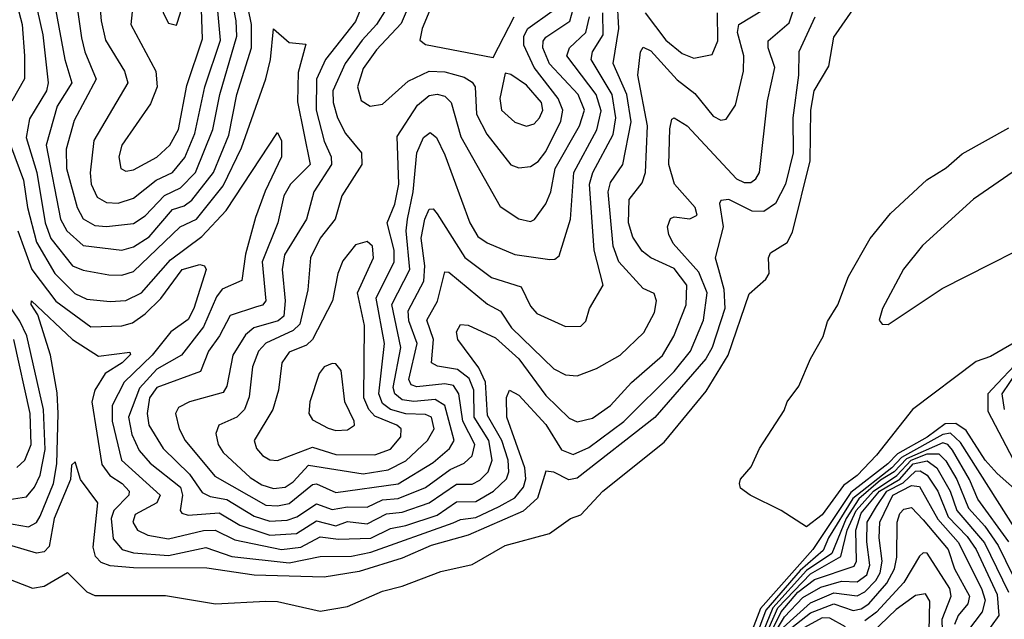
# Model space of a CAD drawing. Extents: x 1308313 to 1441400, y 959662 to 1036319.
# Tile 217 of 256: x 1316252 to 1318783, y 1029046 to 1030588. Entities that reach past the tile are written whole.
import ezdxf

# ---------------------------------------------------------------- set-up
doc = ezdxf.new("R2010")
doc.units = 0

msp = doc.modelspace()

# ---------------------------------------------------------------- linework, layer by layer
at = {"layer": '0CON10XD'}
for points in [[(1316655, 1030573.3), (1316665.2, 1030605), (1316648.8, 1030705), (1316675, 1030774.2), (1316681, 1030815), (1316683.2, 1030875), (1316675, 1030908.9), (1316649.2, 1030895), (1316632.6, 1030855), (1316628.8, 1030765), (1316641.2, 1030705), (1316620.8, 1030605), (1316635, 1030579.1), (1316655, 1030573.3)], [(1316458.3, 1030625), (1316461.5, 1030585), (1316472.8, 1030535), (1316521.7, 1030455), (1316529.8, 1030425), (1316442.7, 1030277.3), (1316433.5, 1030193.5), (1316435.5, 1030165), (1316451.3, 1030131.3), (1316475, 1030117.8), (1316505, 1030115.8), (1316545, 1030128.3), (1316603.1, 1030175), (1316645, 1030194.9), (1316676.4, 1030233.6), (1316702.6, 1030295), (1316728, 1030415), (1316768.2, 1030535), (1316752.1, 1030715)], [(1316547, 1030665), (1316538.1, 1030575), (1316601.7, 1030455), (1316605.8, 1030415), (1316588.7, 1030371.3), (1316514.8, 1030265), (1316507, 1030235), (1316512.5, 1030205), (1316525, 1030198), (1316545, 1030201.4), (1316605, 1030234.4), (1316638.4, 1030265), (1316660.8, 1030305), (1316681.4, 1030418.6), (1316721.7, 1030538.3), (1316715.9, 1030715)], [(1317286.9, 1030705), (1317232.4, 1030577.6), (1317169.8, 1030510.2), (1317135, 1030462), (1317120.8, 1030415), (1317129.9, 1030379.9), (1317153.3, 1030365), (1317185, 1030370.6), (1317250.7, 1030429.3), (1317304.4, 1030455.6), (1317345, 1030453.7), (1317395, 1030439.5), (1317415, 1030427.3), (1317422.7, 1030415), (1317426.1, 1030345), (1317453.1, 1030293.1), (1317515, 1030214.1), (1317535, 1030206.9), (1317565, 1030210), (1317585, 1030222.5), (1317605, 1030248.3), (1317643.4, 1030326.6), (1317648.3, 1030355), (1317636.6, 1030385), (1317574.3, 1030465), (1317548.2, 1030521.8), (1317548.2, 1030545), (1317558.5, 1030565), (1317620.8, 1030609.2)], [(1316344.6, 1030615), (1316368.1, 1030485), (1316386.4, 1030425), (1316348.6, 1030365), (1316320.4, 1030265), (1316357, 1030075), (1316373, 1030045), (1316415, 1030006.8), (1316515, 1029995.2), (1316545, 1030003.4), (1316585, 1030029.6), (1316645, 1030099.1), (1316675, 1030109.1), (1316695, 1030123.3), (1316750.3, 1030195), (1316789.4, 1030290.6), (1316810.7, 1030395), (1316847.8, 1030515), (1316848.2, 1030575), (1316823.9, 1030693.9)], [(1316399.1, 1030625), (1316411.1, 1030541.1), (1316419.2, 1030505), (1316448.3, 1030435), (1316391.9, 1030328.1), (1316372, 1030255), (1316372.6, 1030205), (1316400, 1030105), (1316415.1, 1030075.1), (1316445, 1030058.4), (1316475.7, 1030055.7), (1316545, 1030063.3), (1316575, 1030082.8), (1316624.1, 1030135.9), (1316665.1, 1030154.9), (1316704.1, 1030195), (1316748.4, 1030305), (1316766.6, 1030395), (1316810.7, 1030545), (1316808.7, 1030585), (1316787, 1030695)], [(1317340.7, 1030695), (1317286.6, 1030565), (1317280.7, 1030535), (1317295, 1030523.8), (1317469.5, 1030490.5), (1317523.2, 1030595)], [(1316195, 1029297.4), (1316275, 1029283), (1316295, 1029294.1), (1316305, 1029310.8), (1316339.2, 1029395), (1316347.7, 1029445), (1316350.9, 1029575), (1316348.4, 1029628.4), (1316331.5, 1029725), (1316298.6, 1029828.6), (1316281.9, 1029855), (1316282.9, 1029865), (1316388.1, 1029765), (1316455, 1029722.2), (1316535, 1029732.5), (1316536.7, 1029726.7), (1316515.3, 1029705), (1316472.1, 1029677.9), (1316445.4, 1029634.6), (1316437.9, 1029605), (1316463.7, 1029443.7), (1316483.5, 1029415), (1316515.7, 1029395), (1316533.5, 1029375), (1316533, 1029365), (1316494, 1029325), (1316486.9, 1029305), (1316492.3, 1029252.3), (1316515.4, 1029225), (1316545, 1029216.8), (1316635, 1029209.3), (1316730.4, 1029230.4), (1316797.5, 1029207.5), (1316945, 1029191), (1317025, 1029207), (1317105, 1029207.8), (1317155, 1029217.9), (1317366.7, 1029293.3), (1317385, 1029302.1), (1317425, 1029307.6), (1317485, 1029335.3), (1317525, 1029357.9), (1317547.3, 1029385), (1317553.1, 1029406.9), (1317550.9, 1029435), (1317504.8, 1029565.2), (1317503.8, 1029616.2), (1317511.4, 1029635), (1317535, 1029622.2), (1317605, 1029546.3), (1317645, 1029481), (1317675, 1029469.5), (1317715, 1029487.4), (1317805, 1029554), (1317935, 1029683), (1317976.6, 1029735), (1318010, 1029815), (1318019.3, 1029885), (1317998.2, 1029938.2), (1317931.8, 1030011.8), (1317921, 1030035), (1317917.5, 1030055), (1317925, 1030076.1), (1317935, 1030080.3), (1317975, 1030075.5), (1317993.7, 1030085), (1317988.2, 1030105), (1317935.5, 1030165), (1317921, 1030215), (1317923.1, 1030306.9), (1317928.5, 1030331.5), (1317934.7, 1030335.3), (1317968.3, 1030315), (1318095, 1030178.6), (1318115, 1030168.6), (1318131.5, 1030168.5), (1318145, 1030178.2), (1318153.7, 1030195), (1318175, 1030378.8), (1318193.3, 1030465), (1318176, 1030515), (1318176.7, 1030533.3), (1318230.5, 1030579.5), (1318258.7, 1030665)], [(1316235, 1030664), (1316258.5, 1030575), (1316264.3, 1030495), (1316264.8, 1030435.2), (1316232.1, 1030377.9)], [(1316185, 1029164), (1316285, 1029126), (1316315, 1029130.8), (1316375, 1029165.8), (1316425, 1029116.5), (1316445, 1029106.5), (1316626.9, 1029106.9), (1316755.4, 1029085.4), (1316885, 1029091.8), (1316915, 1029091.5), (1317025, 1029066.1), (1317095, 1029078.5), (1317185, 1029117.5), (1317235, 1029130.4), (1317335, 1029168.9), (1317415, 1029186.1), (1317500, 1029235), (1317613.9, 1029266.1), (1317668, 1029305), (1317695, 1029314.4), (1317751.5, 1029375), (1317908.8, 1029501.2), (1318017.3, 1029632.7), (1318073.2, 1029725), (1318127.1, 1029882.9), (1318170.7, 1029920.7), (1318178.6, 1029935), (1318177.2, 1029975), (1318182.3, 1029987.7), (1318225, 1030014.6), (1318238.8, 1030041.2), (1318284.6, 1030225), (1318286.2, 1030355), (1318294.4, 1030404.4), (1318332.3, 1030467.7), (1318345, 1030542.5), (1318415.8, 1030645)], [(1316228.2, 1030265), (1316262.2, 1030175), (1316271.8, 1030105), (1316295.6, 1030015.6), (1316342.8, 1029935), (1316393.5, 1029883.5), (1316425, 1029868.5), (1316485, 1029862.5), (1316525, 1029865.8), (1316565.2, 1029885), (1316640, 1029970), (1316720, 1030030), (1316783.2, 1030096.8), (1316915, 1030297.1), (1316925, 1030276.2), (1316925.2, 1030235), (1316883, 1030147), (1316858.5, 1030078.5), (1316832.5, 1029985), (1316823.3, 1029916.7), (1316772.8, 1029895), (1316758.5, 1029875), (1316725, 1029797.7), (1316667.7, 1029725), (1316605, 1029688.6), (1316559.7, 1029640.3), (1316532, 1029565), (1316540.7, 1029520.7), (1316559.3, 1029479.3), (1316587.3, 1029447.3), (1316665.1, 1029385.1), (1316670.7, 1029365), (1316664.7, 1029325), (1316668.6, 1029318.6), (1316685, 1029313.8), (1316765, 1029319), (1316817.8, 1029287.8), (1316895, 1029261.6), (1316963.5, 1029266.5), (1317015, 1029298.5), (1317065, 1029286.2), (1317095, 1029297.5), (1317145, 1029290.8), (1317195, 1029317.1), (1317235, 1029320.9), (1317304.5, 1029345.5), (1317375, 1029392.8), (1317415, 1029393.5), (1317435, 1029403.3), (1317456.3, 1029425), (1317466.9, 1029455), (1317458.1, 1029505), (1317420.8, 1029565), (1317419.7, 1029635), (1317407.8, 1029665), (1317377.6, 1029687.6), (1317326.3, 1029696.3), (1317311, 1029705), (1317315.6, 1029765), (1317298.7, 1029815), (1317326.5, 1029863.5), (1317345, 1029938.8), (1317355, 1029937.9), (1317455, 1029856.3), (1317488.3, 1029838.3), (1317516.6, 1029795), (1317625, 1029690), (1317655, 1029674.7), (1317685, 1029671.8), (1317735, 1029690.6), (1317795.4, 1029724.6), (1317856.5, 1029783.5), (1317884.3, 1029835), (1317889.3, 1029865), (1317883.2, 1029883.2), (1317855, 1029896.5), (1317792.1, 1029965), (1317777.5, 1030005), (1317764.6, 1030145), (1317770.7, 1030169.3), (1317802.3, 1030215), (1317824.1, 1030325), (1317812.9, 1030395), (1317778, 1030475), (1317792.8, 1030565), (1317788, 1030645)], [(1316290.4, 1030645), (1316311.7, 1030548.3), (1316325.7, 1030425), (1316320.7, 1030405), (1316277.3, 1030332.7), (1316268.9, 1030285), (1316296.3, 1030195), (1316317.2, 1030065), (1316332, 1030025), (1316387.9, 1029955), (1316415, 1029943.5), (1316481.3, 1029931.3), (1316515, 1029930.5), (1316545, 1029939.8), (1316665, 1030054.5), (1316706.9, 1030075), (1316775, 1030160.3), (1316822, 1030258), (1316885, 1030435.5), (1316896.9, 1030485), (1316905, 1030564.4), (1316945, 1030529.1), (1316987.7, 1030525), (1316967.8, 1030452.2), (1316966.7, 1030376.7), (1316998.5, 1030215), (1316948.6, 1030165), (1316931.5, 1030135), (1316915.6, 1030065), (1316875.6, 1029965), (1316885.1, 1029865), (1316876.2, 1029853.8), (1316860.9, 1029849.1), (1316792.8, 1029827.2), (1316765.8, 1029774.2), (1316737.2, 1029735), (1316717.2, 1029682.8), (1316605, 1029641.7), (1316585.5, 1029615), (1316579.8, 1029575), (1316584.5, 1029545), (1316621.2, 1029485), (1316688.5, 1029418.5), (1316721.6, 1029371.6), (1316741.4, 1029361.4), (1316785, 1029353.9), (1316855, 1029310.5), (1316895, 1029298.3), (1316939.5, 1029300.5), (1316965, 1029309), (1317015, 1029342.2), (1317055, 1029328.1), (1317095, 1029335.2), (1317145, 1029334.1), (1317185, 1029353.2), (1317225, 1029355.9), (1317295, 1029384.2), (1317359.1, 1029430.9), (1317395, 1029447.1), (1317415, 1029465.8), (1317422.6, 1029495), (1317391.4, 1029555), (1317380.8, 1029625), (1317367, 1029647), (1317345, 1029651.3), (1317273.4, 1029643.4), (1317258.9, 1029648.9), (1317252.6, 1029662.6), (1317274, 1029755), (1317252.9, 1029812.9), (1317251.1, 1029838.9), (1317290.9, 1029915), (1317293.6, 1029955), (1317284.4, 1030025.6), (1317293.8, 1030075), (1317305, 1030100), (1317315, 1030101.5), (1317325, 1030088.2), (1317396.4, 1029976.4), (1317465, 1029924.8), (1317541, 1029901), (1317565, 1029850.5), (1317582, 1029832), (1317655, 1029798.6), (1317695, 1029799.3), (1317707.8, 1029812.2), (1317716.9, 1029845), (1317752.2, 1029905), (1317728.8, 1029995), (1317717.3, 1030165), (1317725.7, 1030194.3), (1317777.5, 1030292.5), (1317784.5, 1030335), (1317774.9, 1030394.9), (1317720.9, 1030485), (1317724.8, 1030505), (1317751.7, 1030548.3), (1317751.5, 1030605)], [(1317132.8, 1030625), (1317115, 1030582.8), (1317038.5, 1030485), (1317015.4, 1030435), (1317013.9, 1030355), (1317034.9, 1030275), (1317052.9, 1030235), (1317053.4, 1030215), (1317008.3, 1030145), (1316989.5, 1030075), (1316933.3, 1029983.3), (1316927, 1029945), (1316934.7, 1029864.7), (1316931.3, 1029825), (1316916.9, 1029813.1), (1316854.1, 1029795), (1316832.5, 1029777.5), (1316800.3, 1029725), (1316784.9, 1029645.1), (1316775, 1029628.8), (1316688.5, 1029605), (1316660, 1029590), (1316653, 1029575), (1316662.4, 1029535), (1316677.7, 1029505), (1316753.6, 1029413.6), (1316885, 1029339.4), (1316915, 1029337.3), (1316945, 1029343.4), (1317005, 1029392.3), (1317015, 1029394.3), (1317065, 1029371.6), (1317225, 1029394.3), (1317315, 1029448.8), (1317357.1, 1029485), (1317369.2, 1029505), (1317345.2, 1029595.2), (1317320.5, 1029610.5), (1317265, 1029605.6), (1317235, 1029610), (1317216.2, 1029625), (1317211.9, 1029641.9), (1317231.9, 1029745), (1317209, 1029855), (1317254.7, 1029945), (1317245.7, 1030045), (1317248.7, 1030075), (1317264, 1030145), (1317273.4, 1030245), (1317290.2, 1030285), (1317307.7, 1030297.7), (1317323.3, 1030285), (1317345, 1030240), (1317409.4, 1030065), (1317430.2, 1030030.2), (1317453.7, 1030013.7), (1317525, 1029983.7), (1317615, 1029970.8), (1317628.2, 1029971.7), (1317639.4, 1029980.6), (1317668.4, 1030075), (1317676.7, 1030195), (1317736, 1030304), (1317747.2, 1030352.8), (1317734.2, 1030395), (1317658.3, 1030495), (1317665.5, 1030515), (1317707.7, 1030555), (1317716.8, 1030595)], [(1316247.7, 1030045), (1316283.2, 1029945), (1316345, 1029863.6), (1316435, 1029797.8), (1316515, 1029800), (1316541.9, 1029808.1), (1316575, 1029830.9), (1316615, 1029870.9), (1316669.8, 1029945), (1316715, 1029957.7), (1316726.9, 1029955), (1316731.1, 1029945), (1316700.1, 1029845), (1316685, 1029816.3), (1316640.5, 1029785), (1316592.8, 1029725), (1316521.1, 1029655), (1316489.8, 1029595), (1316490, 1029555), (1316514, 1029455), (1316612.9, 1029365), (1316604.5, 1029345), (1316549.1, 1029315), (1316543, 1029295), (1316555.1, 1029275.1), (1316581.9, 1029261.9), (1316635, 1029252.4), (1316725, 1029274.3), (1316755, 1029275.1), (1316805, 1029249.7), (1316925, 1029224.7), (1316975, 1029230.8), (1317025, 1029257.4), (1317071.3, 1029251.3), (1317155, 1029253.8), (1317205, 1029279.4), (1317245, 1029286.5), (1317325, 1029313.4), (1317375, 1029347.5), (1317425, 1029348.4), (1317470.2, 1029375), (1317503.4, 1029406.6), (1317509.8, 1029425), (1317507.6, 1029455), (1317491.7, 1029505), (1317455, 1029569.6), (1317449.9, 1029655), (1317432.4, 1029692.4), (1317378.4, 1029765), (1317374.7, 1029785), (1317385, 1029803.5), (1317405, 1029802.4), (1317475, 1029769.2), (1317535.1, 1029715.1), (1317605, 1029621), (1317665, 1029563.1), (1317685, 1029553.5), (1317725, 1029563.1), (1317771.1, 1029595), (1317825.3, 1029654.7), (1317905, 1029723.9), (1317933.4, 1029773.4), (1317965.6, 1029854.4), (1317967.1, 1029905), (1317935, 1029948.1), (1317875, 1029975.2), (1317852.6, 1029992.6), (1317828.1, 1030028.1), (1317817.1, 1030065), (1317819.1, 1030125), (1317852.2, 1030167.8), (1317861, 1030195), (1317865.8, 1030315), (1317841, 1030445), (1317848.2, 1030505), (1317855, 1030517.1), (1317875, 1030507.8), (1317942.7, 1030432.7), (1317987.4, 1030397.4), (1318035, 1030339.1), (1318055, 1030329.2), (1318068.2, 1030331.8), (1318092.6, 1030367.4), (1318113.2, 1030455), (1318114.1, 1030495), (1318097.6, 1030555), (1318100.7, 1030575), (1318165.6, 1030614.4)], [(1317194.5, 1030615), (1317169.6, 1030575), (1317132.2, 1030535), (1317089.2, 1030475), (1317057.3, 1030405), (1317058.2, 1030375), (1317069.3, 1030335), (1317089.6, 1030295), (1317131.2, 1030245), (1317131.7, 1030215), (1317080, 1030135), (1317062.8, 1030075), (1317025, 1030025.9), (1316999.8, 1029975), (1316992.5, 1029892.5), (1316972.6, 1029805), (1316955, 1029788), (1316884.7, 1029755.3), (1316865.9, 1029735), (1316850.9, 1029695), (1316842, 1029618), (1316830.4, 1029585), (1316810, 1029565), (1316763.8, 1029545), (1316756.6, 1029523.4), (1316762.1, 1029495), (1316775, 1029474.3), (1316845, 1029410.2), (1316875, 1029391.6), (1316905, 1029381.6), (1316935, 1029385.7), (1316955, 1029399), (1316995, 1029442.2), (1317135, 1029419.4), (1317199.7, 1029430.3), (1317245, 1029452.9), (1317300.4, 1029505), (1317317.6, 1029535), (1317310.6, 1029565), (1317295, 1029572.3), (1317245, 1029574), (1317205.1, 1029585.1), (1317185, 1029600.3), (1317175.5, 1029625), (1317189.9, 1029755), (1317168.9, 1029871.1), (1317214.4, 1029965), (1317214.5, 1029995), (1317196.4, 1030065), (1317216.7, 1030113.3), (1317226.8, 1030165), (1317222.9, 1030287.1), (1317275, 1030368), (1317305, 1030392.5), (1317325, 1030395.9), (1317345, 1030390.9), (1317361, 1030375), (1317386.2, 1030286.2), (1317487, 1030107), (1317535, 1030075.3), (1317565, 1030068.2), (1317576, 1030074), (1317605, 1030113.8), (1317617.7, 1030145), (1317629, 1030205), (1317691.5, 1030315), (1317703.9, 1030355), (1317688.2, 1030395), (1317614.4, 1030474.4), (1317597.3, 1030515), (1317597.8, 1030532.2), (1317605, 1030542.9), (1317666.3, 1030583.7), (1317675.3, 1030615)], [(1317860.5, 1030605), (1317913.3, 1030535), (1317955, 1030500.6), (1317985, 1030488.8), (1318032.3, 1030497.7), (1318046.5, 1030533.5), (1318045.7, 1030605)], [(1318295.9, 1030594.1), (1318255.1, 1030504.9), (1318254.2, 1030445), (1318239.7, 1030335), (1318240.7, 1030245), (1318220.8, 1030165), (1318195.4, 1030114.6), (1318165, 1030094), (1318135, 1030095.5), (1318075, 1030124.8), (1318055, 1030122.9), (1318051.6, 1030115), (1318061, 1030055), (1318039.7, 1029975), (1318048.4, 1029945), (1318062.3, 1029895), (1318064.6, 1029845), (1318032.7, 1029745), (1318016.1, 1029715), (1317885, 1029564.2), (1317685, 1029408.9), (1317664.1, 1029404.1), (1317625, 1029423.6), (1317605, 1029426.2), (1317583, 1029357), (1317546.5, 1029323.5), (1317405, 1029261.6), (1317310.3, 1029235), (1317235, 1029202.8), (1317125, 1029168.8), (1317035, 1029154), (1316855, 1029159.5), (1316732.8, 1029177.2), (1316545, 1029177.9), (1316485, 1029183.4), (1316461.6, 1029191.6), (1316446.9, 1029206.9), (1316440.8, 1029230.8), (1316452.6, 1029345), (1316408.4, 1029405), (1316395, 1029450.6), (1316385, 1029441.9), (1316382.6, 1029405), (1316340.6, 1029305), (1316327.5, 1029232.5), (1316315, 1029219), (1316295, 1029215.4), (1316055, 1029287)], [(1317555, 1030314.2), (1317575, 1030319.7), (1317588.5, 1030335), (1317596.6, 1030355), (1317593.8, 1030375), (1317555, 1030419.5), (1317515, 1030446.8), (1317500, 1030450), (1317486.8, 1030385), (1317490.9, 1030355), (1317525, 1030324), (1317555, 1030314.2)], [(1318906.6, 1029813.4), (1318748.2, 1029721.8), (1318711.4, 1029708.6), (1318547.2, 1029585), (1318455, 1029467.6), (1318405.2, 1029415), (1318369.9, 1029390.1), (1318315, 1029314.1), (1318275, 1029283.8), (1318210, 1029325), (1318130, 1029365), (1318105, 1029382.5), (1318102.5, 1029395), (1318105, 1029405.8), (1318132.7, 1029437.3), (1318153.6, 1029485), (1318217.1, 1029582.9), (1318225.2, 1029605), (1318255.5, 1029645), (1318284.9, 1029715.1), (1318317.3, 1029772.7), (1318328.8, 1029811.2), (1318355.3, 1029854.7), (1318382.5, 1029927.5), (1318438.8, 1030025), (1318491, 1030089), (1318584.5, 1030175.5), (1318633.8, 1030206.2), (1318675, 1030242.6), (1318795, 1030309.8)], [(1318845, 1030223.2), (1318704.1, 1030125.9), (1318572.8, 1030007.2), (1318524.1, 1029945.9), (1318470.1, 1029845), (1318462, 1029815), (1318469.3, 1029805), (1318485, 1029803.3)], [(1318485, 1029803.3), (1318623.3, 1029896.7), (1318935, 1030054.4)], [(1316915, 1029454.3), (1317005, 1029487.9), (1317065, 1029469.3), (1317165, 1029468.6), (1317205, 1029483), (1317232.1, 1029515), (1317233, 1029535), (1317221.9, 1029545), (1317165, 1029567.9), (1317149.7, 1029585), (1317137.1, 1029615), (1317138.5, 1029801.5), (1317120.8, 1029885), (1317161.3, 1029975), (1317159.5, 1030005), (1317145, 1030016.9), (1317115, 1030008.7), (1317082.9, 1029967.1), (1317070, 1029935), (1317056.2, 1029865), (1317004.8, 1029765), (1316989.7, 1029750.3), (1316945, 1029732.5), (1316926.1, 1029705), (1316917.1, 1029635), (1316903.3, 1029585), (1316854.7, 1029505), (1316860.6, 1029485), (1316876.6, 1029466.6), (1316895, 1029455.3), (1316915, 1029454.3)], [(1316225, 1029353.9), (1316269.4, 1029360.6), (1316290, 1029385), (1316305, 1029416.5), (1316317.8, 1029482.2), (1316313, 1029585), (1316270.4, 1029775), (1316252.7, 1029812.7), (1316196.1, 1029895)], [(1316245, 1029436.1), (1316265, 1029454.7), (1316281.5, 1029495), (1316279.2, 1029575), (1316237.3, 1029765)], [(1317065, 1029531.3), (1317095, 1029532.6), (1317113.1, 1029545), (1317112.1, 1029555), (1317088.3, 1029605), (1317078.4, 1029685), (1317065, 1029702.2), (1317055, 1029703.6), (1317035, 1029694.5), (1317022.4, 1029677.6), (1316998.4, 1029605), (1316995.5, 1029575), (1317005, 1029558.5), (1317045, 1029537.4), (1317065, 1029531.3)], [(1318810.7, 1029699.3), (1318765, 1029651), (1318741.1, 1029625), (1318740.9, 1029580.9), (1318806.1, 1029456.2)], [(1318816.5, 1029683.5), (1318777.4, 1029625), (1318783.4, 1029585)], [(1318825, 1029367.8), (1318765, 1029420.3), (1318734.5, 1029455), (1318685, 1029531.4), (1318659, 1029549), (1318631.6, 1029548.4), (1318585, 1029514.2), (1318508.7, 1029471.3), (1318483.9, 1029445), (1318388.5, 1029371.5), (1318291, 1029225), (1318156.5, 1029073.5), (1318127, 1028995)], [(1318860.6, 1029200.6), (1318670.6, 1029500.6), (1318645, 1029524.2), (1318625, 1029521.1), (1318518.7, 1029461.3), (1318494.1, 1029435), (1318393.9, 1029356.1), (1318331.5, 1029255), (1318317.7, 1029222.3), (1318258.9, 1029171.1), (1318170.7, 1029069.3), (1318143.1, 1028995)], [(1318794.9, 1029245), (1318715, 1029354.5), (1318693.9, 1029405), (1318650.6, 1029480.6), (1318638.5, 1029495), (1318625, 1029499.1), (1318531.7, 1029458.3), (1318500.5, 1029425), (1318465, 1029403.2), (1318409.5, 1029355), (1318376.6, 1029305), (1318340.1, 1029215), (1318275, 1029170.9), (1318188.4, 1029075), (1318155.7, 1028995)], [(1318166.3, 1028995), (1318201.5, 1029075), (1318285, 1029162.6), (1318363.3, 1029206.7), (1318379.3, 1029275), (1318402.2, 1029325), (1318446.8, 1029375), (1318507, 1029415), (1318543.6, 1029455), (1318585, 1029471.3), (1318615, 1029470.8), (1318633.3, 1029453.3), (1318661.4, 1029405), (1318691.3, 1029331.3), (1318733.6, 1029285), (1318767.7, 1029235), (1318825, 1029118.1)], [(1318171.8, 1028988.2), (1318209.3, 1029065), (1318252.8, 1029115), (1318295, 1029147.7), (1318397.5, 1029182.5), (1318403.3, 1029195), (1318401.9, 1029275), (1318415, 1029318.2), (1318462.4, 1029375), (1318515, 1029406), (1318549.2, 1029445), (1318585, 1029452.7), (1318610.2, 1029435), (1318644.3, 1029375), (1318661.7, 1029325), (1318732.3, 1029242.3), (1318794.5, 1029115)], [(1318169.8, 1028970.2), (1318218.4, 1029051.6), (1318265, 1029101.8), (1318311.8, 1029128.2), (1318365, 1029143.5), (1318405, 1029141.5), (1318430.2, 1029159.8), (1318438, 1029185), (1318430.1, 1029245), (1318431.2, 1029295), (1318455, 1029335.8), (1318481.3, 1029375), (1318523.6, 1029396.4), (1318555, 1029426.2), (1318567.2, 1029427.2), (1318585, 1029416), (1318612.2, 1029375), (1318639.4, 1029309.4), (1318688.3, 1029258.3), (1318710.8, 1029225), (1318765, 1029109), (1318768.9, 1029055), (1318729.7, 1029000.3)], [(1318215, 1029024.1), (1318285, 1029087.9), (1318345, 1029113.4), (1318405, 1029105.6), (1318425, 1029116), (1318453.5, 1029145), (1318463.9, 1029165), (1318469, 1029195), (1318461.4, 1029255), (1318463.6, 1029295), (1318496.6, 1029365), (1318545, 1029389.3), (1318565, 1029387.4), (1318612.7, 1029302.7), (1318665, 1029243.6), (1318725.1, 1029125), (1318734.2, 1029095), (1318726.3, 1029065), (1318689.1, 1029015)], [(1318225, 1029015), (1318285, 1029062), (1318345, 1029085.2), (1318395, 1029068.2), (1318415, 1029072.5), (1318435, 1029085.7), (1318481.7, 1029138.3), (1318501, 1029175), (1318507.1, 1029205), (1318508.3, 1029295), (1318515, 1029318), (1318525, 1029329.2), (1318545, 1029333), (1318575, 1029301.6), (1318639.4, 1029225), (1318655.1, 1029175), (1318693.8, 1029105), (1318689.9, 1029085), (1318664.4, 1029055), (1318655, 1029031.8)], [(1318626.1, 1028955), (1318623.7, 1029046.3), (1318646.8, 1029105), (1318643.1, 1029125), (1318585, 1029215.3), (1318575, 1029216.1), (1318565, 1029207.7), (1318525, 1029140), (1318455, 1029064.3), (1318425, 1029041.5)], [(1318590.5, 1029015), (1318591.9, 1029091.9), (1318581, 1029111), (1318555, 1029106.6), (1318505, 1029070.5), (1318420.6, 1028989.4)], [(1318375, 1029026.1), (1318335, 1029048.1), (1318315, 1029049), (1318241.2, 1029008.8)]]:
    msp.add_lwpolyline(points, dxfattribs=at)

doc.saveas('drawing.dxf')
